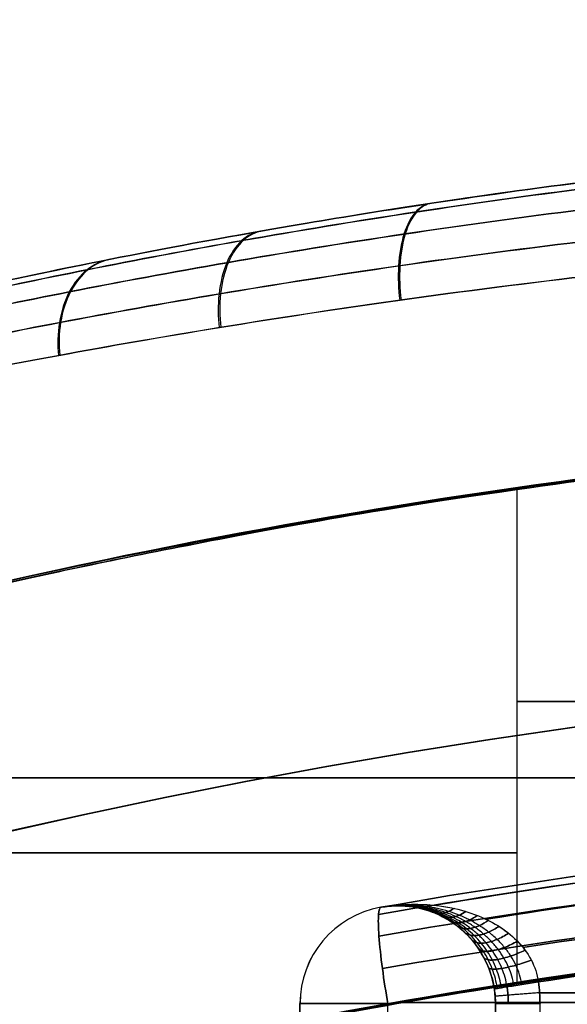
# Model space of a CAD drawing. Header units: millimetres. Extents: x -70 to 70, y -74 to 66.
# Tile 11 of 66: x -17.02 to -15.9, y 8.8 to 10.82. Entities that reach past the tile are written whole.
import ezdxf

# ---------------------------------------------------------------- set-up
doc = ezdxf.new("R2010")
doc.units = ezdxf.units.MM
doc.header["$MEASUREMENT"] = 0
doc.layers.add('Predefinito', color=7, linetype='Continuous', true_color=0x000000)

msp = doc.modelspace()

# ---------------------------------------------------------------- linework, layer by layer
at = {"layer": 'Predefinito', "color": 9, "true_color": 0xc4c4c4}
for p, q in [((-16.2793, 9.0017, 29.8762), (-16.2793, 9.0017, 26.9238)), ((-16.2448, 9.0047, 29.8297), (-16.2448, 9.0047, 26.9703)), ((-16.4448, 8.8047, 29.8762), (-16.4448, 8.5644, 29.8762)), ((-16.4448, 8.5644, 26.9238), (-16.4448, 8.8047, 26.9238)), ((-16.4448, 8.5644, 28.4), (-16.4448, 8.8047, 28.4)), ((-16.0448, 8.8047, 29.6035), (-16.0448, 8.8047, 27.1965)), ((-16.0448, 8.6356, 28.4), (-16.0448, 8.8047, 28.4)), ((-15.9536, 8.65, 27.0969), (-15.9536, 8.8047, 27.0969)), ((-15.9536, 8.65, 29.7031), (-15.9536, 8.8047, 29.7031))]:
    msp.add_line(p, q, dxfattribs=at)
for centre, radius, start, end in [((0, -4, 2), 70, 90, 180), ((0, -4, 4), 70, 90, 180), ((0, -4, 3), 70, 90, 270), ((0, -4), 65, 90, 180), ((0, -4, 2), 65, 90, 180), ((0, -4, 1), 65, 90, 270), ((0, -4, 2), 25, 90, 180), ((0, -4), 25, 90, 180), ((0, -4, 1), 25, 90, 270), ((-14, -4, 28.4), 14.6045, 75.73245, 104.26755), ((-14, -4, 455.5), 14, 90, 180), ((-14, -4, 215.5), 14, 90, 180), ((-14, -4, 6), 14, 90, 270), ((-14, -4, 335.5), 14, 90, 270), ((-14, -4, 110.75), 14, 90, 270), ((-14, -4, 5.5), 13.5, 90, 180), ((-16.2448, 8.8047, 29.8762), 0.2, 99.9449, 180), ((-16.2448, 8.8047, 28.4), 0.2, 99.9449, 180), ((-16.2448, 8.8047, 26.9238), 0.2, 99.9449, 180), ((-16.2448, 8.8047, 28.4), 0.2, 0, 99.9449), ((-14, -4, 215), 13, 90, 180), ((-14, -4, 6), 13, 90, 180), ((-14, -4, 110.5), 13, 90, 270), ((-14, -4, 6), 13, 90, 270)]:
    msp.add_arc(centre, radius, start, end, dxfattribs=at)
at = {"layer": 'Predefinito', "color": 9, "true_color": 0xc4c4c4, "extrusion": (-2.27371e-06, -2.27303e-06, 1)}
msp.add_arc((-14.0034, -4.0034, 215.5), 13.5039, 89.98334, 179.98334, dxfattribs=at)
at = {"layer": 'Predefinito', "color": 9, "true_color": 0xc4c4c4, "extrusion": (0, 1, 0)}
for centre, radius, start, end in [((14, 44.45, 9.4226), 6, 70.51908, 109.48092), ((14, 30.85, 9.4226), 6, 250.51908, 289.48092), ((14.95, 28.4, 9.2667), 2.8, 288.4618, 360), ((14.95, 28.4, 9.2667), 2.8, 360, 71.5382), ((15, 47.2784, 9.1129), 3, 0, 70.5119), ((15, 28.0216, 9.1129), 3, 289.4881, 0), ((14, 49.0916, 8.8271), 22.0813, 264.92197, 275.07803), ((14, 7.7084, 8.8271), 22.0813, 84.92197, 95.07804), ((16.2448, 26.9238, 8.8047), 0.2, 275.821, 0), ((14, 7.7307, 8.8072), 22.459, 84.24858, 95.75122), ((14, 49.0693, 8.8072), 22.459, 264.24858, 275.75122)]:
    msp.add_arc(centre, radius, start, end, dxfattribs=at)
at = {"layer": 'Predefinito', "color": 9, "true_color": 0xc4c4c4, "extrusion": (1.49448e-06, 5.64421e-06, 1)}
msp.add_arc((-16.2448, 8.8046, 29.8762), 0.2, 99.9448, 179.9999, dxfattribs=at)
at = {"layer": 'Predefinito', "color": 9, "true_color": 0xc4c4c4, "extrusion": (-1.19152e-06, -5.97736e-06, 1)}
msp.add_arc((-16.2447, 8.8049, 26.9238), 0.2, 99.9448, 179.9999, dxfattribs=at)
at = {"layer": 'Predefinito', "color": 9, "true_color": 0xc4c4c4, "extrusion": (-8.70796e-06, 1, -9.64162e-06)}
msp.add_arc((16.2447, 29.8763, 8.8046), 0.2, 359.9959, 84.1744, dxfattribs=at)
at = {"layer": 'Predefinito', "color": 9, "true_color": 0xc4c4c4, "extrusion": (2.53492e-05, 1, -5.14898e-06)}
msp.add_arc((16.245, 26.9239, 8.8042), 0.2, 275.825, 0.0042, dxfattribs=at)
at = {"layer": 'Predefinito', "color": 9, "true_color": 0xc4c4c4}
for points, knots in [([(-15.798, 10.4934, 25.9338), (-15.9512, 10.4744, 25.9842), (-16.0643, 10.4582, 26.0351), (-16.2662, 10.428, 26.1372), (-16.3526, 10.414, 26.1883), (-16.5848, 10.3748, 26.3419), (-16.7068, 10.3519, 26.4446), (-16.9181, 10.3104, 26.6501), (-17.0068, 10.2919, 26.7529), (-17.161, 10.2586, 26.9586), (-17.2264, 10.2438, 27.0615), (-17.3952, 10.2049, 27.3702), (-17.4727, 10.1857, 27.5762), (-17.5752, 10.1603, 27.988), (-17.5991, 10.1541, 28.194), (-17.5995, 10.154, 28.606), (-17.5751, 10.1603, 28.812), (-17.4725, 10.1858, 29.2239), (-17.396, 10.2047, 29.4298), (-17.2265, 10.2438, 29.7385), (-17.1608, 10.2586, 29.8414), (-17.0072, 10.2918, 30.0471), (-16.9186, 10.3103, 30.1499), (-16.707, 10.3519, 30.3554), (-16.5846, 10.3749, 30.458), (-16.3529, 10.414, 30.6117), (-16.2668, 10.4279, 30.6628), (-16.065, 10.4581, 30.7649), (-15.9511, 10.4744, 30.8158), (-15.798, 10.4934, 30.8662)], [-1, -1, -1, -1, -0.968751, -0.968751, -0.937502, -0.937502, -0.875004, -0.875004, -0.812506, -0.812506, -0.750008, -0.750008, -0.625012, -0.625012, -0.500005, -0.500005, -0.375, -0.375, -0.249992, -0.249992, -0.187492, -0.187492, -0.124992, -0.124992, -0.062496, -0.062496, -0.031248, -0.031248, 0, 0, 0, 0]), ([(-15.8188, 10.4773, 30.9346), (-15.9532, 10.4606, 30.8899), (-16.2109, 10.4248, 30.7814), (-16.5671, 10.3659, 30.561), (-16.8859, 10.3056, 30.288), (-17.1562, 10.2486, 29.9718), (-17.377, 10.1981, 29.6122), (-17.5362, 10.1594, 29.2302), (-17.6359, 10.1343, 28.8182), (-17.669, 10.1257, 28.4044), (-17.636, 10.1342, 27.982), (-17.5387, 10.1588, 27.5777), (-17.3772, 10.1981, 27.188), (-17.1597, 10.2479, 26.8332), (-16.8879, 10.3051, 26.5145), (-16.5704, 10.3654, 26.2412), (-16.2142, 10.4242, 26.0207), (-15.9533, 10.4606, 25.9102), (-15.8188, 10.4773, 25.8654)], [0.00003, 0.00003, 0.00003, 0.00003, 0.440436, 0.880873, 1.321309, 1.761745, 2.202182, 2.642618, 3.083054, 3.52349, 3.963927, 4.404363, 4.844799, 5.285236, 5.725672, 6.166108, 6.606545, 7.046951, 7.046951, 7.046951, 7.046951]), ([(-15.8344, 10.4326, 30.9978), (-15.9716, 10.4158, 30.9517), (-16.2346, 10.3799, 30.8401), (-16.5978, 10.3209, 30.6136), (-16.9226, 10.2604, 30.3333), (-17.1977, 10.2033, 30.009), (-17.4224, 10.1526, 29.6405), (-17.5842, 10.1139, 29.2495), (-17.6855, 10.0887, 28.8278), (-17.7191, 10.0801, 28.4045), (-17.6856, 10.0886, 27.9723), (-17.5867, 10.1133, 27.5586), (-17.4226, 10.1526, 27.1596), (-17.2013, 10.2025, 26.7961), (-16.9246, 10.2599, 26.4693), (-16.6011, 10.3203, 26.1887), (-16.238, 10.3793, 25.9621), (-15.9717, 10.4158, 25.8483), (-15.8344, 10.4326, 25.8022)], [0.00002, 0.00002, 0.00002, 0.00002, 0.440436, 0.880873, 1.321309, 1.761745, 2.202182, 2.642618, 3.083054, 3.52349, 3.963927, 4.404363, 4.844799, 5.285236, 5.725672, 6.166108, 6.606545, 7.046961, 7.046961, 7.046961, 7.046961]), ([(-16.1783, 10.4411, 26.0928), (-16.1886, 10.4396, 26.0725), (-16.2095, 10.4284, 26.0291), (-16.2342, 10.3823, 25.9681), (-16.2454, 10.3143, 25.9267), (-16.2433, 10.2659, 25.9167), (-16.2406, 10.2434, 25.9153)], [0.0000357, 0.0000357, 0.0000357, 0.0000357, 0.0961749, 0.1923497, 0.2885246, 0.3846992, 0.3846992, 0.3846992, 0.3846992]), ([(-16.1758, 10.4415, 30.7088), (-16.1861, 10.44, 30.7291), (-16.2069, 10.4288, 30.7725), (-16.2316, 10.3827, 30.8336), (-16.2428, 10.3147, 30.875), (-16.2407, 10.2663, 30.885), (-16.238, 10.2438, 30.8864)], [0.000024, 0.000024, 0.000024, 0.000024, 0.0961749, 0.1923497, 0.2885246, 0.3846992, 0.3846992, 0.3846992, 0.3846992]), ([(-16.526, 10.3844, 26.3062), (-16.5389, 10.3821, 26.2881), (-16.5652, 10.3698, 26.2494), (-16.5972, 10.3235, 26.1949), (-16.6133, 10.2568, 26.1571), (-16.6125, 10.2095, 26.147), (-16.61, 10.1874, 26.1451)], [0.0000348, 0.0000348, 0.0000348, 0.0000348, 0.0961749, 0.1923497, 0.2885246, 0.3846993, 0.3846993, 0.3846993, 0.3846993]), ([(-16.523, 10.3849, 30.496), (-16.5358, 10.3827, 30.5141), (-16.5621, 10.3703, 30.5529), (-16.594, 10.324, 30.6074), (-16.6101, 10.2574, 30.6453), (-16.6093, 10.2101, 30.6554), (-16.6067, 10.188, 30.6573)], [0.0000249, 0.0000249, 0.0000249, 0.0000249, 0.0961749, 0.1923497, 0.2885246, 0.3846993, 0.3846993, 0.3846993, 0.3846993]), ([(-15.8404, 10.3665, 31.0405), (-15.9793, 10.35, 30.9938), (-16.2457, 10.3148, 30.8806), (-16.6137, 10.2569, 30.6506), (-16.9429, 10.1975, 30.366), (-17.222, 10.1415, 30.0364), (-17.45, 10.0918, 29.6618), (-17.6142, 10.0537, 29.2641), (-17.7171, 10.0289, 28.8352), (-17.7511, 10.0206, 28.4046), (-17.7171, 10.0289, 27.965), (-17.6168, 10.0531, 27.5441), (-17.4501, 10.0917, 27.1383), (-17.2257, 10.1407, 26.7688), (-16.945, 10.1971, 26.4367), (-16.6171, 10.2563, 26.1517), (-16.2491, 10.3142, 25.9216), (-15.9794, 10.35, 25.8062), (-15.8404, 10.3665, 25.7595)], [0.00001, 0.00001, 0.00001, 0.00001, 0.440436, 0.880873, 1.321309, 1.761745, 2.202182, 2.642618, 3.083054, 3.52349, 3.963927, 4.404363, 4.844799, 5.285236, 5.725672, 6.166108, 6.606545, 7.046971, 7.046971, 7.046971, 7.046971]), ([(-16.8357, 10.3265, 26.5702), (-16.8509, 10.3236, 26.5547), (-16.8816, 10.31, 26.5216), (-16.9197, 10.2635, 26.4747), (-16.9404, 10.1982, 26.4414), (-16.9411, 10.152, 26.4317), (-16.939, 10.1304, 26.4295)], [0.000034, 0.000034, 0.000034, 0.000034, 0.0961749, 0.1923497, 0.2885246, 0.3846993, 0.3846993, 0.3846993, 0.3846993]), ([(-16.8333, 10.3271, 30.2326), (-16.8484, 10.3241, 30.2481), (-16.8791, 10.3105, 30.2813), (-16.9172, 10.2641, 30.3282), (-16.9378, 10.1988, 30.3616), (-16.9385, 10.1525, 30.3714), (-16.9364, 10.1309, 30.3735)], [0.0000257, 0.0000257, 0.0000257, 0.0000257, 0.0961749, 0.1923497, 0.2885246, 0.3846994, 0.3846994, 0.3846994, 0.3846994]), ([(-15.8367, 10.2949, 31.0559), (-16.3943, 10.2307, 30.8697), (-16.8773, 10.1453, 30.5139), (-17.3893, 10.0421, 29.8047), (-17.5232, 10.0124, 29.5428), (-17.7032, 9.9715, 28.9863), (-17.7503, 9.9601, 28.6931), (-17.75, 9.9602, 28.4)], [-1, -1, -1, -1, -0.5, -0.5, -0.25, -0.25, 0, 0, 0, 0]), ([(-17.75, 9.9602, 28.4), (-17.7497, 9.9603, 28.1074), (-17.7038, 9.9713, 27.8141), (-17.5233, 10.0123, 27.259), (-17.3897, 10.042, 26.9953), (-17.0497, 10.1105, 26.5254), (-16.8426, 10.1495, 26.3164), (-16.3761, 10.2256, 25.973), (-16.1152, 10.2629, 25.8371), (-15.8367, 10.2949, 25.7441)], [-1, -1, -1, -1, -0.75, -0.75, -0.5, -0.5, -0.25, -0.25, 0, 0, 0, 0]), ([(-14, 10, 105.1), (-14.9967, 10, 105.1), (-15.993, 9.9004, 105.0229), (-17.9856, 9.4621, 104.6558), (-18.982, 9.1303, 104.3747), (-20.9736, 8.1912, 103.4511), (-21.9692, 7.5819, 102.8386), (-23.4589, 6.345, 101.1216), (-23.955, 5.8723, 100.4229), (-24.6945, 5.0407, 98.7564), (-24.9406, 4.7422, 98.108), (-25.3041, 4.2589, 96.6868), (-25.4247, 4.0926, 96.1493), (-25.5983, 3.8389, 95.0245), (-25.6558, 3.7524, 94.5956), (-25.7615, 3.5906, 93.4543), (-25.8208, 3.5004, 92.6853), (-25.8208, 3.5004, 91.6)], [0, 0, 0, 0, 0.250032, 0.250032, 0.500055, 0.500055, 0.75006, 0.75006, 0.875064, 0.875064, 0.937532, 0.937532, 0.968766, 0.968766, 0.984383, 0.984383, 1, 1, 1, 1]), ([(-25.8208, 3.5004, 91.6), (-25.8208, 3.5004, 90.5142), (-25.7633, 3.5924, 89.7302), (-25.6573, 3.7539, 88.5966), (-25.5997, 3.8403, 88.169), (-25.426, 4.0941, 87.0455), (-25.3054, 4.2604, 86.5085), (-24.9419, 4.7431, 85.0901), (-24.6958, 5.0412, 84.4425), (-23.9561, 5.8714, 82.7791), (-23.4599, 6.3432, 82.0813), (-21.9701, 7.5791, 80.3647), (-20.9744, 8.1897, 79.7503), (-18.9826, 9.1302, 78.8253), (-17.9861, 9.4622, 78.544), (-15.9933, 9.9005, 78.1769), (-14.9968, 10, 78.1), (-14, 10, 78.1)], [-1, -1, -1, -1, -0.984383, -0.984383, -0.968766, -0.968766, -0.937531, -0.937531, -0.875062, -0.875062, -0.75006, -0.75006, -0.500055, -0.500055, -0.25004, -0.25004, 0, 0, 0, 0]), ([(-17.9998, 9.4166, 28.0216), (-17.9997, 9.4166, 27.5489), (-17.9042, 9.4474, 27.0768), (-17.5178, 9.5516, 26.3687), (-17.3568, 9.5938, 26.1326), (-17.0011, 9.6751, 25.7793), (-16.8637, 9.7051, 25.6615), (-16.5191, 9.7726, 25.4266), (-16.3286, 9.8089, 25.3091), (-16.0012, 9.8562, 25.1934)], [-1, -1, -1, -1, -0.499881, -0.499881, -0.249877, -0.249877, -0.124914, -0.124914, 0, 0, 0, 0]), ([(-16.0012, 9.8562, 50.1066), (-16.3287, 9.8089, 49.9908), (-16.5198, 9.7725, 49.8734), (-16.8624, 9.7054, 49.6385), (-16.9997, 9.6754, 49.5208), (-17.3538, 9.5945, 49.1674), (-17.5145, 9.5524, 48.9314), (-17.9019, 9.448, 48.2233), (-17.9997, 9.4166, 47.7511), (-17.9998, 9.4166, 47.2784)], [0, 0, 0, 0, 0.124917, 0.124917, 0.249874, 0.249874, 0.499855, 0.499855, 1, 1, 1, 1]), ([(-16.2841, 8.9869, 29.9487), (-15.9083, 9.0529, 29.9867), (-15.1501, 9.1525, 30.044), (-14, 9.2027, 30.0729), (-12.8499, 9.1525, 30.044), (-12.0916, 9.0529, 29.9867), (-11.7159, 8.9869, 29.9487)], [-0.000004, -0.000004, -0.000004, -0.000004, 1.159183, 2.318366, 3.477548, 4.636736, 4.636736, 4.636736, 4.636736]), ([(-11.7159, 8.9869, 26.8513), (-12.0917, 9.0529, 26.8133), (-12.8499, 9.1525, 26.756), (-14, 9.2027, 26.7271), (-15.1501, 9.1525, 26.756), (-15.9084, 9.0529, 26.8133), (-16.2841, 8.9869, 26.8513)], [-0.000004, -0.000004, -0.000004, -0.000004, 1.159183, 2.318366, 3.477548, 4.636736, 4.636736, 4.636736, 4.636736]), ([(-16.1699, 9.0059, 26.9879), (-15.8353, 9.0619, 26.9556), (-15.3081, 9.1293, 26.9167), (-14.5827, 9.1774, 26.8889), (-14, 9.1903, 26.8815), (-13.4173, 9.1774, 26.8889), (-12.6919, 9.1293, 26.9167), (-12.1647, 9.0619, 26.9556), (-11.8301, 9.0059, 26.9879)], [0.130091, 0.130091, 0.130091, 0.130091, 1.162944, 1.744416, 2.325888, 2.90736, 3.488832, 4.521686, 4.521686, 4.521686, 4.521686]), ([(-11.8301, 9.0059, 29.8121), (-12.1647, 9.0619, 29.8444), (-12.6919, 9.1293, 29.8833), (-13.4173, 9.1774, 29.9111), (-14, 9.1903, 29.9185), (-14.5827, 9.1774, 29.9111), (-15.3081, 9.1293, 29.8833), (-15.8353, 9.0619, 29.8444), (-16.1699, 9.0059, 29.8121)], [0.130087, 0.130087, 0.130087, 0.130087, 1.162944, 1.744416, 2.325888, 2.90736, 3.488832, 4.521689, 4.521689, 4.521689, 4.521689]), ([(-16.2832, 8.9428, 30.0157), (-15.9076, 9.0087, 30.0539), (-15.1497, 9.108, 30.1117), (-14, 9.1581, 30.1408), (-12.8503, 9.108, 30.1117), (-12.0924, 9.0087, 30.0539), (-11.7168, 8.9428, 30.0157)], [-0.000003, -0.000003, -0.000003, -0.000003, 1.159183, 2.318366, 3.477548, 4.636734, 4.636734, 4.636734, 4.636734]), ([(-11.7168, 8.9428, 26.7843), (-12.0924, 9.0087, 26.7461), (-12.8503, 9.108, 26.6883), (-14, 9.1581, 26.6592), (-15.1497, 9.108, 26.6883), (-15.9076, 9.0087, 26.7461), (-16.2832, 8.9428, 26.7843)], [-0.000003, -0.000003, -0.000003, -0.000003, 1.159183, 2.318366, 3.477548, 4.636734, 4.636734, 4.636734, 4.636734]), ([(-16.064, 8.9773, 27.0472), (-15.7617, 9.0257, 27.019), (-15.2684, 9.087, 26.9834), (-14.579, 9.1329, 26.9568), (-14, 9.1457, 26.9493), (-13.421, 9.1329, 26.9568), (-12.7316, 9.087, 26.9834), (-12.2383, 9.0257, 27.019), (-11.936, 8.9773, 27.0472)], [0.225307, 0.225307, 0.225307, 0.225307, 1.162944, 1.744416, 2.325888, 2.90736, 3.488832, 4.426469, 4.426469, 4.426469, 4.426469]), ([(-11.936, 8.9773, 29.7528), (-12.2383, 9.0257, 29.781), (-12.7316, 9.087, 29.8166), (-13.421, 9.1329, 29.8433), (-14, 9.1457, 29.8507), (-14.579, 9.1329, 29.8433), (-15.2684, 9.087, 29.8166), (-15.7617, 9.0257, 29.781), (-16.064, 8.9773, 29.7528)], [0.225302, 0.225302, 0.225302, 0.225302, 1.162944, 1.744416, 2.325888, 2.90736, 3.488832, 4.426475, 4.426475, 4.426475, 4.426475]), ([(-16.2761, 8.8765, 30.0602), (-15.9016, 8.9419, 30.0985), (-15.146, 9.0405, 30.1562), (-14, 9.0902, 30.1853), (-12.854, 9.0405, 30.1562), (-12.0983, 8.9419, 30.0985), (-11.7239, 8.8765, 30.0602)], [-0.000002, -0.000002, -0.000002, -0.000002, 1.159183, 2.318366, 3.477548, 4.636733, 4.636733, 4.636733, 4.636733]), ([(-11.7239, 8.8765, 26.7398), (-12.0984, 8.9419, 26.7015), (-12.854, 9.0405, 26.6438), (-14, 9.0902, 26.6147), (-15.146, 9.0405, 26.6438), (-15.9017, 8.9419, 26.7015), (-16.2761, 8.8765, 26.7398)], [-0.000002, -0.000002, -0.000002, -0.000002, 1.159183, 2.318366, 3.477548, 4.636733, 4.636733, 4.636733, 4.636733]), ([(-15.9885, 8.9195, 27.0857), (-15.7083, 8.9632, 27.0604), (-15.2388, 9.0207, 27.027), (-14.5748, 9.0651, 27.0013), (-14, 9.0779, 26.9938), (-13.4252, 9.0651, 27.0013), (-12.7612, 9.0207, 27.027), (-12.2917, 8.9632, 27.0604), (-12.0115, 8.9195, 27.0857)], [0.288411, 0.288411, 0.288411, 0.288411, 1.162944, 1.744416, 2.325888, 2.90736, 3.488832, 4.363365, 4.363365, 4.363365, 4.363365]), ([(-12.0115, 8.9195, 29.7143), (-12.2917, 8.9632, 29.7396), (-12.7612, 9.0207, 29.773), (-13.4252, 9.0651, 29.7987), (-14, 9.0779, 29.8062), (-14.5748, 9.0651, 29.7987), (-15.2388, 9.0207, 29.773), (-15.7083, 8.9632, 29.7396), (-15.9885, 8.9195, 29.7143)], [0.288407, 0.288407, 0.288407, 0.288407, 1.162944, 1.744416, 2.325888, 2.90736, 3.488832, 4.363369, 4.363369, 4.363369, 4.363369]), ([(-16.2793, 9.0017, 29.8762), (-16.2816, 9.0013, 29.8994), (-16.2833, 8.9968, 29.9245), (-16.2848, 8.9771, 29.9729), (-16.2846, 8.962, 29.9963), (-16.2818, 8.9237, 30.035), (-16.2793, 8.9005, 30.0503), (-16.2729, 8.8526, 30.0701), (-16.269, 8.8277, 30.0748), (-16.265, 8.8047, 30.0752)], [-1, -1, -1, -1, -0.75, -0.75, -0.5, -0.5, -0.25, -0.25, 0, 0, 0, 0]), ([(-16.265, 8.8047, 26.7248), (-16.269, 8.8277, 26.7252), (-16.2729, 8.8526, 26.7299), (-16.2793, 8.9005, 26.7497), (-16.2818, 8.9237, 26.765), (-16.2846, 8.962, 26.8037), (-16.2848, 8.9771, 26.827), (-16.2833, 8.9968, 26.8755), (-16.2816, 9.0013, 26.9006), (-16.2793, 9.0017, 26.9238)], [-1, -1, -1, -1, -0.75, -0.75, -0.5, -0.5, -0.25, -0.25, 0, 0, 0, 0]), ([(-16.2793, 9.0017, 29.8762), (-16.2791, 9.0018, 29.8761), (-16.2528, 9.0059, 29.8606), (-16.2189, 9.0082, 29.8403), (-16.2018, 9.0083, 29.8302), (-16.1507, 9.0051, 29.8008), (-16.1171, 8.9984, 29.7819), (-16.0538, 8.9744, 29.7471), (-16.0243, 8.957, 29.7316), (-15.978, 8.9104, 29.7091), (-15.9613, 8.881, 29.7024), (-15.957, 8.8491, 29.7028)], [-0.9998409, -0.9998409, -0.9998409, -0.9998409, -0.8747795, -0.8747795, -0.7497995, -0.7497995, -0.4998632, -0.4998632, -0.2499306, -0.2499306, 0, 0, 0, 0]), ([(-16.2793, 9.0017, 26.9238), (-16.2791, 9.0018, 26.9239), (-16.2526, 9.0059, 26.9395), (-16.2187, 9.0082, 26.9598), (-16.2016, 9.0083, 26.9699), (-16.1506, 9.0051, 26.9993), (-16.117, 8.9984, 27.0182), (-16.0537, 8.9743, 27.0529), (-16.0242, 8.957, 27.0684), (-15.978, 8.9103, 27.0909), (-15.9613, 8.881, 27.0976), (-15.957, 8.8491, 27.0972)], [0.0001617, 0.0001617, 0.0001617, 0.0001617, 0.12523, 0.12523, 0.2502069, 0.2502069, 0.5001372, 0.5001372, 0.7500696, 0.7500696, 1, 1, 1, 1]), ([(-15.9909, 8.8439, 29.6934), (-15.9929, 8.8574, 29.6932), (-15.999, 8.8774, 29.6949), (-16.0129, 8.9023, 29.7009), (-16.0259, 8.92, 29.7073), (-16.0412, 8.9364, 29.7155), (-16.0585, 8.9513, 29.7254), (-16.0774, 8.9646, 29.7368), (-16.0977, 8.9762, 29.7494), (-16.119, 8.9859, 29.7632), (-16.1483, 8.9963, 29.7827), (-16.1864, 9.0046, 29.8089), (-16.233, 9.0073, 29.8421), (-16.264, 9.0044, 29.8648), (-16.2793, 9.0017, 29.8762)], [-0.0000008, -0.0000008, -0.0000008, -0.0000008, 0.0550054, 0.082508, 0.1100107, 0.1375134, 0.1650161, 0.1925187, 0.2200214, 0.2475241, 0.2750268, 0.3300321, 0.3850375, 0.4400428, 0.4400428, 0.4400428, 0.4400428]), ([(-15.9909, 8.8439, 27.1066), (-15.9929, 8.8574, 27.1068), (-15.999, 8.8774, 27.1051), (-16.0129, 8.9023, 27.0991), (-16.0259, 8.92, 27.0927), (-16.0412, 8.9364, 27.0845), (-16.0585, 8.9513, 27.0746), (-16.0774, 8.9646, 27.0632), (-16.0977, 8.9762, 27.0506), (-16.119, 8.9859, 27.0368), (-16.1483, 8.9963, 27.0173), (-16.1864, 9.0046, 26.9911), (-16.233, 9.0073, 26.9579), (-16.264, 9.0044, 26.9352), (-16.2793, 9.0017, 26.9238)], [0.0000001, 0.0000001, 0.0000001, 0.0000001, 0.0550054, 0.082508, 0.1100107, 0.1375134, 0.1650161, 0.1925187, 0.2200214, 0.2475241, 0.2750268, 0.3300321, 0.3850375, 0.4400428, 0.4400428, 0.4400428, 0.4400428]), ([(-16.0069, 8.8414, 29.6836), (-16.0089, 8.8542, 29.6834), (-16.0144, 8.8735, 29.685), (-16.027, 8.8979, 29.6911), (-16.0387, 8.9155, 29.6977), (-16.0528, 8.9321, 29.7062), (-16.0689, 8.9474, 29.7165), (-16.0866, 8.9611, 29.7284), (-16.1057, 8.9732, 29.7417), (-16.1259, 8.9834, 29.7563), (-16.1538, 8.9943, 29.7769), (-16.1903, 9.0034, 29.8047), (-16.235, 9.0069, 29.84), (-16.2646, 9.0043, 29.8641), (-16.2793, 9.0017, 29.8762)], [0.0000024, 0.0000024, 0.0000024, 0.0000024, 0.0550054, 0.082508, 0.1100107, 0.1375134, 0.1650161, 0.1925187, 0.2200214, 0.2475241, 0.2750268, 0.3300321, 0.3850375, 0.4400428, 0.4400428, 0.4400428, 0.4400428]), ([(-16.0069, 8.8414, 27.1164), (-16.0089, 8.8542, 27.1166), (-16.0144, 8.8735, 27.115), (-16.027, 8.8979, 27.1089), (-16.0387, 8.9155, 27.1023), (-16.0528, 8.9321, 27.0938), (-16.0689, 8.9474, 27.0835), (-16.0866, 8.9611, 27.0716), (-16.1057, 8.9732, 27.0583), (-16.1259, 8.9834, 27.0437), (-16.1538, 8.9943, 27.0231), (-16.1903, 9.0034, 26.9953), (-16.235, 9.0069, 26.96), (-16.2646, 9.0043, 26.9359), (-16.2793, 9.0017, 26.9238)], [0.0000032, 0.0000032, 0.0000032, 0.0000032, 0.0550054, 0.082508, 0.1100107, 0.1375134, 0.1650161, 0.1925187, 0.2200214, 0.2475241, 0.2750268, 0.3300321, 0.3850375, 0.4400428, 0.4400428, 0.4400428, 0.4400428]), ([(-16.0211, 8.8391, 29.6707), (-16.023, 8.8517, 29.6705), (-16.0282, 8.8708, 29.6723), (-16.0398, 8.8951, 29.6789), (-16.0507, 8.9127, 29.686), (-16.0638, 8.9295, 29.6953), (-16.0788, 8.9449, 29.7064), (-16.0954, 8.9589, 29.7191), (-16.1135, 8.9713, 29.7334), (-16.1327, 8.9817, 29.7489), (-16.1593, 8.9931, 29.7709), (-16.1941, 9.0025, 29.8004), (-16.2369, 9.0065, 29.8378), (-16.2653, 9.0042, 29.8634), (-16.2793, 9.0017, 29.8762)], [0.0000056, 0.0000056, 0.0000056, 0.0000056, 0.0550054, 0.082508, 0.1100107, 0.1375134, 0.1650161, 0.1925187, 0.2200214, 0.2475241, 0.2750268, 0.3300321, 0.3850375, 0.4400428, 0.4400428, 0.4400428, 0.4400428]), ([(-16.0211, 8.8391, 27.1293), (-16.023, 8.8517, 27.1295), (-16.0282, 8.8708, 27.1277), (-16.0398, 8.8951, 27.1211), (-16.0507, 8.9127, 27.114), (-16.0638, 8.9295, 27.1047), (-16.0788, 8.9449, 27.0936), (-16.0954, 8.9589, 27.0809), (-16.1135, 8.9713, 27.0666), (-16.1327, 8.9817, 27.0511), (-16.1593, 8.9931, 27.0291), (-16.1941, 9.0025, 26.9996), (-16.2369, 9.0065, 26.9622), (-16.2653, 9.0042, 26.9366), (-16.2793, 9.0017, 26.9238)], [0.0000062, 0.0000062, 0.0000062, 0.0000062, 0.0550054, 0.082508, 0.1100107, 0.1375134, 0.1650161, 0.1925187, 0.2200214, 0.2475241, 0.2750268, 0.3300321, 0.3850375, 0.4400428, 0.4400428, 0.4400428, 0.4400428]), ([(-16.0326, 8.8372, 29.6552), (-16.0345, 8.85, 29.655), (-16.0396, 8.8694, 29.6571), (-16.0507, 8.894, 29.6647), (-16.0611, 8.9118, 29.6728), (-16.0736, 8.9287, 29.683), (-16.0879, 8.9442, 29.6952), (-16.1038, 8.9582, 29.7091), (-16.121, 8.9706, 29.7245), (-16.1393, 8.9811, 29.7412), (-16.1647, 8.9925, 29.7647), (-16.1979, 9.0021, 29.7961), (-16.2388, 9.0062, 29.8357), (-16.2659, 9.0041, 29.8627), (-16.2793, 9.0017, 29.8762)], [0.0000087, 0.0000087, 0.0000087, 0.0000087, 0.0550054, 0.082508, 0.1100107, 0.1375134, 0.1650161, 0.1925187, 0.2200214, 0.2475241, 0.2750268, 0.3300321, 0.3850375, 0.4400428, 0.4400428, 0.4400428, 0.4400428]), ([(-16.0326, 8.8372, 27.1448), (-16.0345, 8.85, 27.145), (-16.0396, 8.8694, 27.1429), (-16.0507, 8.894, 27.1353), (-16.0611, 8.9118, 27.1272), (-16.0736, 8.9287, 27.117), (-16.0879, 8.9442, 27.1048), (-16.1038, 8.9582, 27.0909), (-16.121, 8.9706, 27.0755), (-16.1393, 8.9811, 27.0588), (-16.1647, 8.9925, 27.0353), (-16.1979, 9.0021, 27.0039), (-16.2388, 9.0062, 26.9643), (-16.2659, 9.0041, 26.9373), (-16.2793, 9.0017, 26.9238)], [0.0000092, 0.0000092, 0.0000092, 0.0000092, 0.0550054, 0.082508, 0.1100107, 0.1375134, 0.1650161, 0.1925187, 0.2200214, 0.2475241, 0.2750268, 0.3300321, 0.3850375, 0.4400428, 0.4400428, 0.4400428, 0.4400428]), ([(-16.0408, 8.8357, 29.6382), (-16.0428, 8.8492, 29.6379), (-16.0481, 8.8693, 29.6405), (-16.0593, 8.8946, 29.6493), (-16.0697, 8.9127, 29.6585), (-16.082, 8.9296, 29.67), (-16.096, 8.9451, 29.6835), (-16.1114, 8.9589, 29.6987), (-16.128, 8.9711, 29.7154), (-16.1456, 8.9814, 29.7333), (-16.1699, 8.9926, 29.7584), (-16.2017, 9.0019, 29.7917), (-16.2407, 9.006, 29.8335), (-16.2665, 9.004, 29.8619), (-16.2793, 9.0017, 29.8762)], [0.0000119, 0.0000119, 0.0000119, 0.0000119, 0.0550054, 0.082508, 0.1100107, 0.1375134, 0.1650161, 0.1925187, 0.2200214, 0.2475241, 0.2750268, 0.3300321, 0.3850375, 0.4400428, 0.4400428, 0.4400428, 0.4400428]), ([(-16.0408, 8.8357, 27.1618), (-16.0428, 8.8492, 27.1621), (-16.0481, 8.8693, 27.1595), (-16.0593, 8.8946, 27.1507), (-16.0697, 8.9127, 27.1415), (-16.082, 8.9296, 27.13), (-16.096, 8.9451, 27.1165), (-16.1114, 8.9589, 27.1013), (-16.128, 8.9711, 27.0846), (-16.1456, 8.9814, 27.0667), (-16.1699, 8.9926, 27.0416), (-16.2017, 9.0019, 27.0083), (-16.2407, 9.006, 26.9665), (-16.2665, 9.004, 26.9381), (-16.2793, 9.0017, 26.9238)], [0.0000122, 0.0000122, 0.0000122, 0.0000122, 0.0550054, 0.082508, 0.1100107, 0.1375134, 0.1650161, 0.1925187, 0.2200214, 0.2475241, 0.2750268, 0.3300321, 0.3850375, 0.4400428, 0.4400428, 0.4400428, 0.4400428]), ([(-16.2448, 9.0048, 29.8297), (-16.2036, 9.0049, 29.7752), (-16.1614, 8.9924, 29.7217), (-16.1054, 8.9501, 29.6562), (-16.0883, 8.932, 29.6372), (-16.061, 8.8877, 29.6103), (-16.0511, 8.8617, 29.6026), (-16.047, 8.8344, 29.6032)], [0, 0, 0, 0, 0.4999763, 0.4999763, 0.7499644, 0.7499644, 0.9999526, 0.9999526, 0.9999526, 0.9999526]), ([(-16.047, 8.8344, 27.1968), (-16.0543, 8.8836, 27.1978), (-16.0798, 8.927, 27.1728), (-16.1511, 8.9876, 27.0907), (-16.1972, 9.0048, 27.0335), (-16.2448, 9.0048, 26.9703)], [0.0000474, 0.0000474, 0.0000474, 0.0000474, 0.4987903, 0.4987903, 1, 1, 1, 1]), ([(-16.2291, 9.0075, 29.8465), (-16.2304, 9.007, 29.8451), (-16.2324, 9.0063, 29.843), (-16.2349, 9.0056, 29.8401), (-16.2368, 9.0052, 29.838), (-16.2387, 9.005, 29.8358), (-16.2413, 9.0047, 29.8329), (-16.2431, 9.0047, 29.8307), (-16.2444, 9.0048, 29.8292)], [-0.000821, -0.000821, -0.000821, -0.000821, 0.0464249, 0.0696414, 0.0928579, 0.1160744, 0.1392909, 0.1856874, 0.1856874, 0.1856874, 0.1856874]), ([(-16.2444, 9.0048, 26.9708), (-16.2431, 9.0047, 26.9693), (-16.2413, 9.0047, 26.9671), (-16.2387, 9.005, 26.9642), (-16.2368, 9.0052, 26.962), (-16.2349, 9.0056, 26.9599), (-16.2324, 9.0063, 26.957), (-16.2304, 9.007, 26.9549), (-16.2291, 9.0075, 26.9535)], [0.000008, 0.000008, 0.000008, 0.000008, 0.0464298, 0.0696463, 0.0928628, 0.1160793, 0.1392958, 0.1865416, 0.1865416, 0.1865416, 0.1865416]), ([(-16.179, 9.0068, 29.8171), (-16.1815, 9.0055, 29.8146), (-16.1853, 9.0037, 29.8106), (-16.1904, 9.0021, 29.8051), (-16.1943, 9.0012, 29.8008), (-16.1981, 9.0008, 29.7964), (-16.2031, 9.0007, 29.7905), (-16.2067, 9.0011, 29.7861), (-16.2091, 9.0017, 29.7831)], [0.0002534, 0.0002534, 0.0002534, 0.0002534, 0.0464249, 0.0696414, 0.0928579, 0.1160744, 0.1392909, 0.1856921, 0.1856921, 0.1856921, 0.1856921]), ([(-16.2091, 9.0017, 27.0169), (-16.2068, 9.0011, 27.0139), (-16.2031, 9.0007, 27.0095), (-16.1981, 9.0008, 27.0036), (-16.1943, 9.0012, 26.9992), (-16.1904, 9.0021, 26.9949), (-16.1853, 9.0037, 26.9894), (-16.1815, 9.0055, 26.9854), (-16.179, 9.0068, 26.9829)], [0.0000069, 0.0000069, 0.0000069, 0.0000069, 0.0464298, 0.0696463, 0.0928628, 0.1160793, 0.1392958, 0.1854673, 0.1854673, 0.1854673, 0.1854673]), ([(-14, 9, 104.2377), (-14.8955, 9, 104.2377), (-15.7907, 8.9129, 104.1588), (-17.5809, 8.5324, 103.7884), (-18.476, 8.2453, 103.506), (-20.2653, 7.4332, 102.5886), (-21.1599, 6.9079, 101.9819), (-22.4978, 5.857, 100.3333), (-22.9434, 5.4573, 99.6657), (-23.6077, 4.7634, 98.1079), (-23.8286, 4.5159, 97.5052), (-24.155, 4.1185, 96.2018), (-24.2631, 3.9828, 95.7128), (-24.4191, 3.7754, 94.6897), (-24.4706, 3.7058, 94.3055), (-24.5659, 3.5747, 93.2818), (-24.6176, 3.5004, 92.577), (-24.6176, 3.5004, 91.6)], [0, 0, 0, 0, 0.25004, 0.25004, 0.500054, 0.500054, 0.750062, 0.750062, 0.875062, 0.875062, 0.937531, 0.937531, 0.968765, 0.968765, 0.984383, 0.984383, 1, 1, 1, 1]), ([(-24.6176, 3.5004, 91.6), (-24.6176, 3.5004, 90.6235), (-24.5643, 3.573, 89.9342), (-24.4692, 3.7044, 88.9027), (-24.4177, 3.7743, 88.5166), (-24.2618, 3.9818, 87.4909), (-24.1537, 4.1176, 87.0016), (-23.8275, 4.5156, 85.6953), (-23.6065, 4.7636, 85.0914), (-22.9424, 5.4588, 83.5311), (-22.4968, 5.8591, 82.8631), (-21.159, 6.9104, 81.2147), (-20.2646, 7.4345, 80.61), (-18.4755, 8.2453, 79.6941), (-17.5804, 8.5321, 79.4119), (-15.7904, 8.9127, 79.0414), (-14.8953, 9, 78.9623), (-14, 9, 78.9623)], [-1, -1, -1, -1, -0.984383, -0.984383, -0.968765, -0.968765, -0.937531, -0.937531, -0.875062, -0.875062, -0.750059, -0.750059, -0.500053, -0.500053, -0.250031, -0.250031, 0, 0, 0, 0]), ([(-16.265, 8.8047, 30.0752), (-15.5196, 8.9342, 30.1512), (-14.7602, 9, 30.1897), (-13.2398, 9, 30.1897), (-12.4804, 8.9342, 30.1512), (-11.735, 8.8047, 30.0752)], [-1, -1, -1, -1, -0.5, -0.5, 0, 0, 0, 0]), ([(-16.265, 8.8047, 26.7248), (-15.5196, 8.9342, 26.6488), (-14.7602, 9, 26.6103), (-13.2398, 9, 26.6103), (-12.4804, 8.9342, 26.6488), (-11.735, 8.8047, 26.7248)], [0, 0, 0, 0, 0.5, 0.5, 1, 1, 1, 1]), ([(-16.1295, 8.9996, 29.789), (-16.1333, 8.9971, 29.7856), (-16.1391, 8.9939, 29.78), (-16.147, 8.9912, 29.7719), (-16.1528, 8.9898, 29.7656), (-16.1585, 8.9892, 29.759), (-16.1658, 8.9894, 29.7501), (-16.171, 8.9907, 29.7433), (-16.1742, 8.992, 29.7388)], [-0.0000601, -0.0000601, -0.0000601, -0.0000601, 0.0464249, 0.0696414, 0.0928579, 0.1160744, 0.1392909, 0.1856968, 0.1856968, 0.1856968, 0.1856968]), ([(-16.1742, 8.992, 27.0612), (-16.171, 8.9907, 27.0568), (-16.1658, 8.9894, 27.0499), (-16.1585, 8.9892, 27.041), (-16.1528, 8.9898, 27.0344), (-16.147, 8.9912, 27.0281), (-16.1391, 8.9939, 27.02), (-16.1333, 8.9971, 27.0144), (-16.1295, 8.9996, 27.011)], [0.0000058, 0.0000058, 0.0000058, 0.0000058, 0.0464298, 0.0696463, 0.0928628, 0.1160793, 0.1392958, 0.1857807, 0.1857807, 0.1857807, 0.1857807]), ([(-16.1054, 8.9932, 29.7755), (-16.1099, 8.9902, 29.7719), (-16.1168, 8.9863, 29.7658), (-16.126, 8.9829, 29.7565), (-16.1328, 8.9813, 29.7491), (-16.1395, 8.9806, 29.7414), (-16.1479, 8.981, 29.7309), (-16.1536, 8.9828, 29.7228), (-16.157, 8.9845, 29.7176)], [-0.0000617, -0.0000617, -0.0000617, -0.0000617, 0.0464249, 0.0696414, 0.0928579, 0.1160744, 0.1392909, 0.1856991, 0.1856991, 0.1856991, 0.1856991]), ([(-16.157, 8.9845, 27.0824), (-16.1536, 8.9828, 27.0772), (-16.1479, 8.981, 27.0691), (-16.1395, 8.9806, 27.0586), (-16.1328, 8.9813, 27.0509), (-16.126, 8.9829, 27.0435), (-16.1168, 8.9863, 27.0342), (-16.1099, 8.9902, 27.0281), (-16.1054, 8.9932, 27.0245)], [0.0000053, 0.0000053, 0.0000053, 0.0000053, 0.0464298, 0.0696463, 0.0928628, 0.1160793, 0.1392958, 0.1857823, 0.1857823, 0.1857823, 0.1857823]), ([(-16.0819, 8.985, 29.7625), (-16.0871, 8.9814, 29.7588), (-16.0951, 8.9767, 29.7523), (-16.1059, 8.9727, 29.742), (-16.1137, 8.9708, 29.7337), (-16.1212, 8.9701, 29.7248), (-16.1306, 8.9708, 29.7126), (-16.1367, 8.9731, 29.7032), (-16.1402, 8.9752, 29.6972)], [-0.0000311, -0.0000311, -0.0000311, -0.0000311, 0.0464249, 0.0696414, 0.0928579, 0.1160744, 0.1392909, 0.1857015, 0.1857015, 0.1857015, 0.1857015]), ([(-16.1402, 8.9752, 27.1028), (-16.1367, 8.9731, 27.0968), (-16.1306, 8.9708, 27.0874), (-16.1212, 8.9701, 27.0752), (-16.1137, 8.9708, 27.0663), (-16.1059, 8.9727, 27.058), (-16.0951, 8.9767, 27.0477), (-16.0871, 8.9814, 27.0412), (-16.0819, 8.985, 27.0375)], [0.0000047, 0.0000047, 0.0000047, 0.0000047, 0.0464298, 0.0696463, 0.0928628, 0.1160793, 0.1392958, 0.1857518, 0.1857518, 0.1857518, 0.1857518]), ([(-15.957, 8.8491, 27.0972), (-15.6848, 8.8914, 27.0729), (-15.2245, 8.9477, 27.0405), (-14.5712, 8.9915, 27.0152), (-14, 9.0042, 27.0079), (-13.4288, 8.9915, 27.0152), (-12.7755, 8.9477, 27.0405), (-12.3152, 8.8914, 27.0729), (-12.043, 8.8491, 27.0972)], [-1, -1, -1, -1, -0.788195, -0.644097, -0.5, -0.355903, -0.211805, 0, 0, 0, 0]), ([(-12.043, 8.8491, 29.7028), (-12.6855, 8.9489, 29.7602), (-13.3393, 9, 29.7897), (-14.6607, 9, 29.7897), (-15.3145, 8.9489, 29.7602), (-15.957, 8.8491, 29.7028)], [-1, -1, -1, -1, -0.5, -0.5, 0, 0, 0, 0]), ([(-16.0592, 8.9749, 29.7502), (-16.0652, 8.9707, 29.7466), (-16.0745, 8.9653, 29.74), (-16.0868, 8.9606, 29.7288), (-16.0958, 8.9584, 29.7195), (-16.1041, 8.9577, 29.7095), (-16.1143, 8.9587, 29.6955), (-16.1205, 8.9615, 29.6848), (-16.1239, 8.9641, 29.6778)], [-0.000007, -0.000007, -0.000007, -0.000007, 0.0464249, 0.0696414, 0.0928579, 0.1160744, 0.1392909, 0.1857038, 0.1857038, 0.1857038, 0.1857038]), ([(-16.1239, 8.9641, 27.1222), (-16.1205, 8.9615, 27.1152), (-16.1143, 8.9587, 27.1045), (-16.1041, 8.9577, 27.0905), (-16.0958, 8.9584, 27.0805), (-16.0868, 8.9606, 27.0712), (-16.0745, 8.9653, 27.06), (-16.0652, 8.9707, 27.0534), (-16.0592, 8.9749, 27.0498)], [0.0000042, 0.0000042, 0.0000042, 0.0000042, 0.0464298, 0.0696463, 0.0928628, 0.1160793, 0.1392958, 0.1857277, 0.1857277, 0.1857277, 0.1857277]), ([(-16.0377, 8.9628, 29.7389), (-16.0445, 8.9582, 29.7355), (-16.0553, 8.9522, 29.7289), (-16.0692, 8.9468, 29.717), (-16.0792, 8.9444, 29.7068), (-16.0884, 8.9437, 29.6956), (-16.0991, 8.9448, 29.6799), (-16.1052, 8.9481, 29.6677), (-16.1084, 8.951, 29.6599)], [-0.0000109, -0.0000109, -0.0000109, -0.0000109, 0.0464249, 0.0696414, 0.0928579, 0.1160744, 0.1392909, 0.1857062, 0.1857062, 0.1857062, 0.1857062]), ([(-16.1084, 8.951, 27.1401), (-16.1052, 8.9481, 27.1323), (-16.0991, 8.9448, 27.1201), (-16.0884, 8.9437, 27.1044), (-16.0792, 8.9444, 27.0932), (-16.0692, 8.9468, 27.083), (-16.0553, 8.9522, 27.0711), (-16.0445, 8.9582, 27.0645), (-16.0377, 8.9628, 27.0611)], [0.0000037, 0.0000037, 0.0000037, 0.0000037, 0.0464298, 0.0696463, 0.0928628, 0.1160793, 0.1392958, 0.1857316, 0.1857316, 0.1857316, 0.1857316]), ([(-16.0939, 8.936, 27.1562), (-16.0912, 8.9329, 27.1476), (-16.0854, 8.9294, 27.134), (-16.0742, 8.9281, 27.1165), (-16.0643, 8.929, 27.1042), (-16.0533, 8.9316, 27.0932), (-16.0376, 8.9374, 27.0808), (-16.0255, 8.9438, 27.0744), (-16.0178, 8.9486, 27.0714)], [0.0000031, 0.0000031, 0.0000031, 0.0000031, 0.0464298, 0.0696463, 0.0928628, 0.1160793, 0.1392958, 0.1857319, 0.1857319, 0.1857319, 0.1857319]), ([(-16.0178, 8.9486, 29.7286), (-16.0255, 8.9438, 29.7256), (-16.0376, 8.9374, 29.7192), (-16.0533, 8.9316, 29.7068), (-16.0643, 8.929, 29.6958), (-16.0742, 8.9281, 29.6835), (-16.0854, 8.9294, 29.666), (-16.0912, 8.9329, 29.6524), (-16.0938, 8.936, 29.6438)], [-0.0000111, -0.0000111, -0.0000111, -0.0000111, 0.0464249, 0.0696414, 0.0928579, 0.1160744, 0.1392909, 0.1857085, 0.1857085, 0.1857085, 0.1857085]), ([(-15.9999, 8.9324, 29.7197), (-16.0084, 8.9276, 29.7172), (-16.022, 8.921, 29.7112), (-16.0393, 8.9151, 29.6984), (-16.0513, 8.9123, 29.6867), (-16.0618, 8.9113, 29.6733), (-16.0732, 8.9125, 29.6541), (-16.0785, 8.916, 29.6392), (-16.0806, 8.919, 29.6298)], [-0.0000087, -0.0000087, -0.0000087, -0.0000087, 0.0464249, 0.0696414, 0.0928579, 0.1160744, 0.1392909, 0.1857109, 0.1857109, 0.1857109, 0.1857109]), ([(-16.0806, 8.919, 27.1702), (-16.0785, 8.916, 27.1608), (-16.0732, 8.9125, 27.1459), (-16.0618, 8.9113, 27.1267), (-16.0513, 8.9123, 27.1133), (-16.0393, 8.9151, 27.1016), (-16.022, 8.921, 27.0888), (-16.0084, 8.9276, 27.0828), (-15.9999, 8.9324, 27.0803)], [0.0000026, 0.0000026, 0.0000026, 0.0000026, 0.0464298, 0.0696463, 0.0928628, 0.1160793, 0.1392958, 0.1857296, 0.1857296, 0.1857296, 0.1857296]), ([(-15.9843, 8.914, 29.7124), (-15.9937, 8.9096, 29.7104), (-16.0087, 8.9034, 29.7049), (-16.0276, 8.8976, 29.6919), (-16.0405, 8.8947, 29.6796), (-16.0515, 8.8936, 29.6653), (-16.0629, 8.8944, 29.6446), (-16.0675, 8.8974, 29.6285), (-16.069, 8.9, 29.6183)], [-0.0000088, -0.0000088, -0.0000088, -0.0000088, 0.0464249, 0.0696414, 0.0928579, 0.1160744, 0.1392909, 0.1857132, 0.1857132, 0.1857132, 0.1857132]), ([(-16.069, 8.9, 27.1817), (-16.0675, 8.8974, 27.1715), (-16.0629, 8.8944, 27.1554), (-16.0515, 8.8936, 27.1347), (-16.0405, 8.8947, 27.1204), (-16.0276, 8.8976, 27.1081), (-16.0087, 8.9034, 27.0951), (-15.9937, 8.9096, 27.0896), (-15.9843, 8.914, 27.0876)], [0.000002, 0.000002, 0.000002, 0.000002, 0.0464298, 0.0696463, 0.0928628, 0.1160793, 0.1392958, 0.1857294, 0.1857294, 0.1857294, 0.1857294]), ([(-15.9716, 8.8938, 29.707), (-15.9818, 8.89, 29.7055), (-15.998, 8.8846, 29.7005), (-16.0183, 8.8793, 29.6874), (-16.0319, 8.8765, 29.6747), (-16.0432, 8.8752, 29.6597), (-16.0546, 8.8753, 29.6377), (-16.0585, 8.8774, 29.6205), (-16.0593, 8.8794, 29.6098)], [-0.0000899, -0.0000899, -0.0000899, -0.0000899, 0.0464249, 0.0696414, 0.0928579, 0.1160744, 0.1392909, 0.1857156, 0.1857156, 0.1857156, 0.1857156]), ([(-16.0593, 8.8794, 27.1902), (-16.0585, 8.8774, 27.1795), (-16.0546, 8.8753, 27.1623), (-16.0432, 8.8752, 27.1403), (-16.0319, 8.8765, 27.1253), (-16.0183, 8.8793, 27.1126), (-15.998, 8.8846, 27.0995), (-15.9818, 8.89, 27.0945), (-15.9716, 8.8938, 27.093)], [0.0000015, 0.0000015, 0.0000015, 0.0000015, 0.0464298, 0.0696463, 0.0928628, 0.1160793, 0.1392958, 0.1858101, 0.1858101, 0.1858101, 0.1858101]), ([(-17.9998, 8.3695, 47.2784), (-17.9998, 8.3695, 47.7513), (-17.9039, 8.403, 48.2236), (-17.5173, 8.5159, 48.932), (-17.3562, 8.5617, 49.1681), (-17.0004, 8.6496, 49.5214), (-16.863, 8.6821, 49.6391), (-16.5185, 8.7549, 49.8739), (-16.3273, 8.7943, 49.9913), (-16.0008, 8.8451, 50.1067)], [-1, -1, -1, -1, -0.499824, -0.499824, -0.249843, -0.249843, -0.124901, -0.124901, 0, 0, 0, 0]), ([(-16.0008, 8.8451, 25.1933), (-16.3273, 8.7943, 25.3087), (-16.5185, 8.7549, 25.4261), (-16.863, 8.6821, 25.6609), (-17.0005, 8.6496, 25.7786), (-17.3563, 8.5617, 26.132), (-17.5173, 8.5159, 26.3681), (-17.9039, 8.403, 27.0764), (-17.9998, 8.3695, 27.5487), (-17.9998, 8.3695, 28.0216)], [-1, -1, -1, -1, -0.8751, -0.8751, -0.750143, -0.750143, -0.500138, -0.500138, 0, 0, 0, 0]), ([(-15.957, 8.8491, 27.0972), (-15.968, 8.8475, 27.0982), (-15.9797, 8.8457, 27.1012), (-16.002, 8.8422, 27.112), (-16.0125, 8.8405, 27.1197), (-16.0298, 8.8377, 27.1389), (-16.0365, 8.8365, 27.1501), (-16.0451, 8.8349, 27.1735), (-16.047, 8.8345, 27.1856), (-16.047, 8.8344, 27.1968)], [0, 0, 0, 0, 0.25, 0.25, 0.5, 0.5, 0.75, 0.75, 1, 1, 1, 1]), ([(-16.047, 8.8344, 29.6032), (-16.047, 8.8345, 29.6144), (-16.0451, 8.8349, 29.6265), (-16.0365, 8.8365, 29.6499), (-16.0298, 8.8377, 29.6611), (-16.0125, 8.8405, 29.6803), (-16.002, 8.8422, 29.688), (-15.9797, 8.8457, 29.6988), (-15.968, 8.8475, 29.7018), (-15.957, 8.8491, 29.7028)], [0, 0, 0, 0, 0.25, 0.25, 0.5, 0.5, 0.75, 0.75, 1, 1, 1, 1])]:
    msp.add_open_spline(points, degree=3, knots=knots, dxfattribs=at)
for points, degree in [([(-14, 10, 50.45), (-14.778, 10, 50.4501), (-15.4427, 9.937, 50.3041), (-16.0012, 9.8562, 50.1066)], 3), ([(-16.0012, 9.8562, 25.1934), (-15.4427, 9.937, 24.9959), (-14.778, 10, 24.8499), (-14, 10, 24.85)], 3), ([(-16.0012, 9.8562, 50.1066), (-16.001, 9.5192, 50.1066), (-16.0009, 9.1821, 50.1067), (-16.0008, 8.8451, 50.1067)], 3), ([(-16.0012, 9.8562, 25.1934), (-16.001, 9.5192, 25.1934), (-16.0009, 9.1821, 25.1933), (-16.0008, 8.8451, 25.1933)], 3), ([(-14, 9.2, 29.9897), (-14.7651, 9.2, 29.9897), (-15.5293, 9.1332, 29.9515), (-16.2793, 9.0017, 29.8762)], 3), ([(-16.2793, 9.0017, 26.9238), (-15.5293, 9.1332, 26.8485), (-14.7651, 9.2, 26.8103), (-14, 9.2, 26.8103)], 3), ([(-16.2793, 9.0017, 29.8762), (-16.2679, 9.0037, 29.8606), (-16.2563, 9.0048, 29.845), (-16.2448, 9.0048, 29.8297)], 3), ([(-16.2448, 9.0048, 26.9703), (-16.2563, 9.0048, 26.955), (-16.2679, 9.0037, 26.9394), (-16.2793, 9.0017, 26.9238)], 3), ([(-16.0008, 8.8451, 50.1067), (-15.4513, 8.9308, 50.301), (-14.7926, 9, 50.45), (-14, 9, 50.45)], 3), ([(-14, 9, 24.85), (-14.7926, 9, 24.85), (-15.4513, 8.9308, 24.999), (-16.0008, 8.8451, 25.1933)], 3), ([(-15.9536, 8.8047, 27.0969), (-15.9536, 8.8196, 27.0969), (-15.9547, 8.8344, 27.097), (-15.957, 8.8491, 27.0972)], 3), ([(-15.957, 8.8491, 29.7028), (-15.9547, 8.8344, 29.703), (-15.9536, 8.8196, 29.7031), (-15.9536, 8.8047, 29.7031)], 3), ([(-16.047, 8.8344, 27.1968), (-16.0455, 8.8245, 27.1966), (-16.0448, 8.8147, 27.1965), (-16.0448, 8.8047, 27.1965)], 3), ([(-16.047, 8.8344, 29.6032), (-16.0455, 8.8245, 29.6034), (-16.0448, 8.8147, 29.6035), (-16.0448, 8.8047, 29.6035)], 3), ([(-16.4448, 8.8047, 26.9238), (-16.4448, 8.8047, 28.4), (-16.4448, 8.8047, 29.8762)], 2), ([(-16.265, 8.598, 30.0752), (-16.265, 8.6669, 30.0752), (-16.265, 8.7358, 30.0752), (-16.265, 8.8047, 30.0752)], 3), ([(-16.265, 8.598, 26.7248), (-16.265, 8.6669, 26.7248), (-16.265, 8.7358, 26.7248), (-16.265, 8.8047, 26.7248)], 3), ([(-16.0448, 8.8047, 29.6035), (-16.0448, 8.7202, 29.6035), (-16.0448, 8.6356, 29.6035)], 2), ([(-16.0448, 8.6356, 27.1965), (-16.0448, 8.7202, 27.1965), (-16.0448, 8.8047, 27.1965)], 2)]:
    msp.add_open_spline(points, degree=degree, dxfattribs=at)
for points, weights in [([(-15.9545, 8.827, 27.097), (-16.0086, 8.8229, 27.1018), (-16.0453, 8.8199, 27.1421), (-16.0453, 8.8196, 27.1966)], [1.00000765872, 0.825179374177, 0.825176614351, 0.999999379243]), ([(-15.9545, 8.827, 29.703), (-16.0086, 8.8229, 29.6982), (-16.0453, 8.8199, 29.6579), (-16.0453, 8.8196, 29.6034)], [1.00000713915, 0.82517929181, 0.825176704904, 0.999999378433]), ([(-16.0211, 8.8391, 27.1292), (-16.0193, 8.8277, 27.1291), (-16.0185, 8.8163, 27.129), (-16.0185, 8.8047, 27.129)], [0.868779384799, 0.868872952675, 0.86891946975, 0.868919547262]), ([(-16.0185, 8.8047, 29.671), (-16.0185, 8.8163, 29.671), (-16.0193, 8.8277, 29.6709), (-16.0211, 8.8391, 29.6708)], [0.868919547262, 0.868919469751, 0.868872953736, 0.868779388]), ([(-16.0448, 8.8047, 27.1965), (-16.0448, 8.8047, 27.142), (-16.0079, 8.8047, 27.1018), (-15.9536, 8.8047, 27.0969)], [0.999999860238, 0.825225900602, 0.825225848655, 0.999999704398]), ([(-15.9536, 8.8047, 29.7031), (-16.0079, 8.8047, 29.6982), (-16.0448, 8.8047, 29.658), (-16.0448, 8.8047, 29.6035)], [0.999999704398, 0.82522580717, 0.825225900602, 0.999999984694])]:
    msp.add_rational_spline(points, weights, degree=3, dxfattribs=at)

doc.saveas('drawing.dxf')
